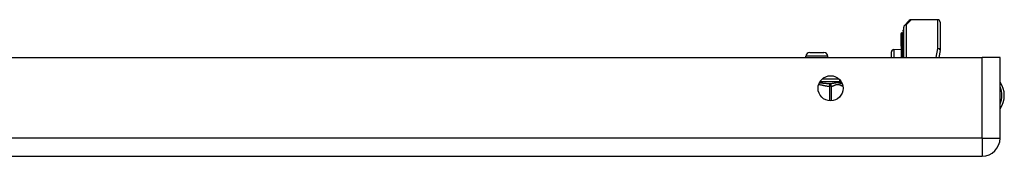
# Model space of a CAD drawing. Header units: inches. Extents: x 3.3 to 95.3, y 5.9 to 50.1.
# Tile 17 of 71: x 15.3 to 23.3, y 6 to 7.1. Entities that reach past the tile are written whole.
import ezdxf

# ---------------------------------------------------------------- set-up
doc = ezdxf.new("R2010")
doc.units = ezdxf.units.IN
doc.header["$MEASUREMENT"] = 0
doc.layers.add('Visible Edges(ANSI)', color=7, linetype='Continuous', lineweight=25)
doc.layers.add('Visible Tangent Edges(ANSI)', color=7, linetype='Continuous', lineweight=25)

msp = doc.modelspace()

# ---------------------------------------------------------------- linework, layer by layer
at = {"layer": 'Visible Edges(ANSI)'}
for p, q in [((22.4903, 7.08), (22.53, 7.1197)), ((22.7602, 7.1255), (22.5439, 7.1255)), ((22.4813, 7.0336), (22.4813, 7.041)), ((22.4813, 7.0336), (22.4813, 6.9502)), ((22.4846, 6.821), (22.4846, 7.0661)), ((22.7799, 7.1058), (22.7799, 6.8817)), ((22.4634, 7.0199), (22.4634, 7.0131)), ((22.4634, 7.0131), (22.4634, 6.9344)), ((22.4708, 7.0178), (22.4639, 7.0202)), ((22.4813, 6.821), (22.4813, 6.9502)), ((22.4037, 6.8849), (22.4634, 6.8875)), ((22.4634, 6.9344), (22.4634, 6.9324)), ((22.4634, 6.9324), (22.4634, 6.9303)), ((22.4634, 6.913), (22.4634, 6.9303)), ((22.4634, 6.913), (22.4634, 6.9129)), ((22.4634, 6.9129), (22.4634, 6.9118)), ((22.4634, 6.9118), (22.4634, 6.821)), ((22.7795, 6.8779), (22.7685, 6.821)), ((3.4941, 6.821), (23.1201, 6.821)), ((21.6915, 6.821), (21.6915, 6.8299)), ((21.723, 6.8614), (21.8372, 6.8614)), ((21.8687, 6.821), (21.8687, 6.8299)), ((22.3846, 6.821), (22.3846, 6.8649)), ((23.2661, 6.821), (23.1201, 6.821)), ((23.2661, 6.167), (23.2661, 6.821)), ((21.9671, 6.6261), (21.9671, 6.6382)), ((3.4941, 6.021), (23.1201, 6.021))]:
    msp.add_line(p, q, dxfattribs=at)
msp.add_circle((21.8911, 6.571), 0.1015, dxfattribs=at)
for centre, radius, start, end in [((22.5439, 7.1058), 0.0197, 90, 135), ((22.7602, 7.1058), 0.0197, 0, 90), ((22.4853, 7.041), 0.00394, 100.02047, 180), ((22.5043, 7.0661), 0.0197, 135, 180), ((22.4638, 7.0199), 0.000394, 70, 180), ((22.4734, 7.0251), 0.00787, 250, 0), ((22.4046, 6.8649), 0.02, 92.5, 180), ((22.7602, 6.8817), 0.0197, 349.05911, 0), ((21.723, 6.8299), 0.0315, 90, 180), ((21.8372, 6.8299), 0.0315, 0, 90), ((21.9868, 6.6261), 0.0197, 180, 263.59345), ((21.9824, 6.587), 0.0197, 78.73139, 83.59345), ((23.1131, 6.513), 0.1875, 324.68636, 35.31364), ((23.1201, 6.167), 0.146, 270, 0)]:
    msp.add_arc(centre, radius, start, end, dxfattribs=at)
at = {"layer": 'Visible Tangent Edges(ANSI)'}
for p, q in [((22.5439, 7.1255), (22.5043, 7.0842)), ((22.7602, 6.8922), (22.7602, 7.1255)), ((22.5043, 7.0842), (22.5043, 6.821)), ((22.4639, 7.0202), (22.4639, 7.0135)), ((22.4639, 6.9348), (22.4639, 7.0135)), ((22.4639, 7.0135), (22.4708, 7.0111)), ((22.4708, 7.0111), (22.4708, 7.0178)), ((22.4708, 7.0111), (22.4708, 6.9277)), ((22.4037, 6.8849), (22.4037, 6.821)), ((22.4634, 6.9303), (22.4708, 6.9277)), ((22.4635, 6.9129), (22.4634, 6.913)), ((22.4639, 6.9122), (22.4639, 6.821)), ((22.4708, 6.821), (22.4708, 6.9277)), ((22.7469, 6.821), (22.7602, 6.8922)), ((21.8687, 6.8299), (21.6915, 6.8299)), ((23.1201, 6.167), (23.1201, 6.821)), ((21.9596, 6.6458), (21.8225, 6.6458)), ((21.8059, 6.6261), (21.9671, 6.6261)), ((21.8823, 6.6066), (21.8812, 6.587)), ((21.8812, 6.587), (21.8812, 6.4699)), ((21.8983, 6.587), (21.8812, 6.587)), ((21.8983, 6.4697), (21.8983, 6.587)), ((23.1201, 6.167), (3.4941, 6.167)), ((23.1201, 6.167), (23.1201, 6.021)), ((23.1201, 6.167), (23.2661, 6.167))]:
    msp.add_line(p, q, dxfattribs=at)
at = {"layer": 'Visible Tangent Edges(ANSI)', "flags": 128}
for points in [[(22.4634, 6.9324), (22.4634, 6.9325), (22.4634, 6.9326), (22.4635, 6.9327), (22.4635, 6.9328), (22.4635, 6.9329), (22.4635, 6.933), (22.4636, 6.9331), (22.4636, 6.9332), (22.4636, 6.9333), (22.4636, 6.9334), (22.4637, 6.9335), (22.4637, 6.9336), (22.4637, 6.9337), (22.4638, 6.9338), (22.4638, 6.9339), (22.4638, 6.934), (22.4638, 6.9341), (22.4639, 6.9342), (22.4639, 6.9343), (22.4639, 6.9344), (22.4639, 6.9345), (22.4639, 6.9346), (22.4639, 6.9347), (22.4639, 6.9348)], [(22.4639, 6.9122), (22.4639, 6.9122), (22.4639, 6.9122), (22.4639, 6.9122), (22.4639, 6.9123), (22.4639, 6.9123), (22.4639, 6.9123), (22.4639, 6.9124), (22.4639, 6.9124), (22.4639, 6.9124), (22.4638, 6.9125), (22.4638, 6.9125), (22.4638, 6.9125), (22.4638, 6.9126), (22.4638, 6.9126), (22.4637, 6.9126), (22.4637, 6.9127), (22.4637, 6.9127), (22.4637, 6.9127), (22.4636, 6.9128), (22.4636, 6.9128), (22.4636, 6.9128), (22.4636, 6.9129), (22.4635, 6.9129), (22.4635, 6.9129)], [(21.7943, 6.6017), (21.798, 6.6013), (21.8016, 6.6008), (21.8053, 6.6003), (21.8089, 6.5997), (21.8125, 6.599), (21.8161, 6.5983), (21.8197, 6.5975), (21.8233, 6.5968), (21.8269, 6.596), (21.8305, 6.5952), (21.8341, 6.5945), (21.8376, 6.5937), (21.8412, 6.5929), (21.8448, 6.5922), (21.8485, 6.5914), (21.8521, 6.5907), (21.8557, 6.5901), (21.8593, 6.5895), (21.863, 6.5889), (21.8666, 6.5884), (21.8703, 6.5879), (21.8739, 6.5876), (21.8776, 6.5872), (21.8812, 6.587)], [(21.8823, 6.6066), (21.8792, 6.6067), (21.876, 6.6068), (21.8728, 6.607), (21.8696, 6.6072), (21.8663, 6.6075), (21.863, 6.6077), (21.8597, 6.608), (21.8564, 6.6083), (21.853, 6.6087), (21.8496, 6.609), (21.8461, 6.6094), (21.8427, 6.6097), (21.8392, 6.6101), (21.8357, 6.6105), (21.8321, 6.6109), (21.8286, 6.6112), (21.825, 6.6116), (21.8214, 6.612), (21.8177, 6.6123), (21.814, 6.6126), (21.8103, 6.613), (21.8066, 6.6133), (21.8028, 6.6135), (21.799, 6.6137)], [(21.9846, 6.6066), (21.9824, 6.6069), (21.98, 6.6074), (21.9775, 6.6081), (21.9748, 6.6089), (21.972, 6.6098), (21.9689, 6.6107), (21.9656, 6.6116), (21.9621, 6.6124), (21.9583, 6.6132), (21.9543, 6.6138), (21.95, 6.6142), (21.9454, 6.6143), (21.9407, 6.6142), (21.9357, 6.6138), (21.9307, 6.6132), (21.9255, 6.6124), (21.9202, 6.6115), (21.9149, 6.6106), (21.9095, 6.6097), (21.9041, 6.6089), (21.8987, 6.6081), (21.8932, 6.6074), (21.8877, 6.6069), (21.8823, 6.6066)], [(21.8983, 6.587), (21.9022, 6.5876), (21.9061, 6.5885), (21.91, 6.5897), (21.9138, 6.5911), (21.9176, 6.5926), (21.9215, 6.5943), (21.9253, 6.5959), (21.9291, 6.5976), (21.933, 6.5991), (21.9368, 6.6005), (21.9407, 6.6015), (21.9446, 6.6022), (21.9485, 6.6025), (21.9524, 6.6023), (21.9563, 6.6017), (21.9602, 6.6007), (21.9641, 6.5994), (21.9679, 6.5979), (21.9718, 6.5962), (21.9756, 6.5946), (21.9794, 6.5929), (21.9833, 6.5913), (21.9871, 6.5899), (21.991, 6.5887)]]:
    msp.add_lwpolyline(points, dxfattribs=at)
at = {"layer": 'Visible Tangent Edges(ANSI)'}
msp.add_arc((23.1131, 6.513), 0.1678, 335.74392, 24.25608, dxfattribs=at)
for centre, major_axis, ratio, start_param, end_param in [((22.4853, 7.0336), (-0.00394, 0), 0.969342, 4.887279, 6.283185), ((22.5043, 7.0661), (-0.0197, 0), 0.91745, 4.712389, 6.283185), ((22.5043, 7.0661), (-0.0139, 0.0139), 0.852462, 5.41831, 6.283185), ((22.4638, 7.0131), (-0.000394, 0), 0.969342, 4.363323, 6.283185), ((22.4734, 7.0182), (0.00787, 0), 0.969342, 4.363323, 6.283185), ((22.4853, 6.9502), (-0.00394, 0), 0.969342, 4.887279, 6.283185), ((22.4638, 6.9344), (-0.000394, 0), 0.969342, 4.363323, 6.283185), ((22.4634, 6.9126), (0.000287, 0.00027), 0.557787, 0.659501, 0.995927), ((22.4638, 6.9118), (-0.000394, 0), 0.836188, 4.363323, 6.283185), ((22.4734, 6.9349), (0.00787, 0), 0.969342, 4.363323, 6.283185), ((22.7602, 6.8817), (0.0197, 0), 0.533433, 0, 1.570796), ((22.7602, 6.8817), (0.0193, -0.0037), 0.526442, 0, 1.672214), ((21.8812, 6.587), (-0.0022, 0.0196), 0.864664, 4.615605, 6.089617), ((21.9824, 6.587), (0.0022, 0.0196), 0.864664, 6.184247, 6.283185)]:
    msp.add_ellipse(centre, major_axis=major_axis, ratio=ratio, start_param=start_param, end_param=end_param, dxfattribs=at)

doc.saveas('drawing.dxf')
